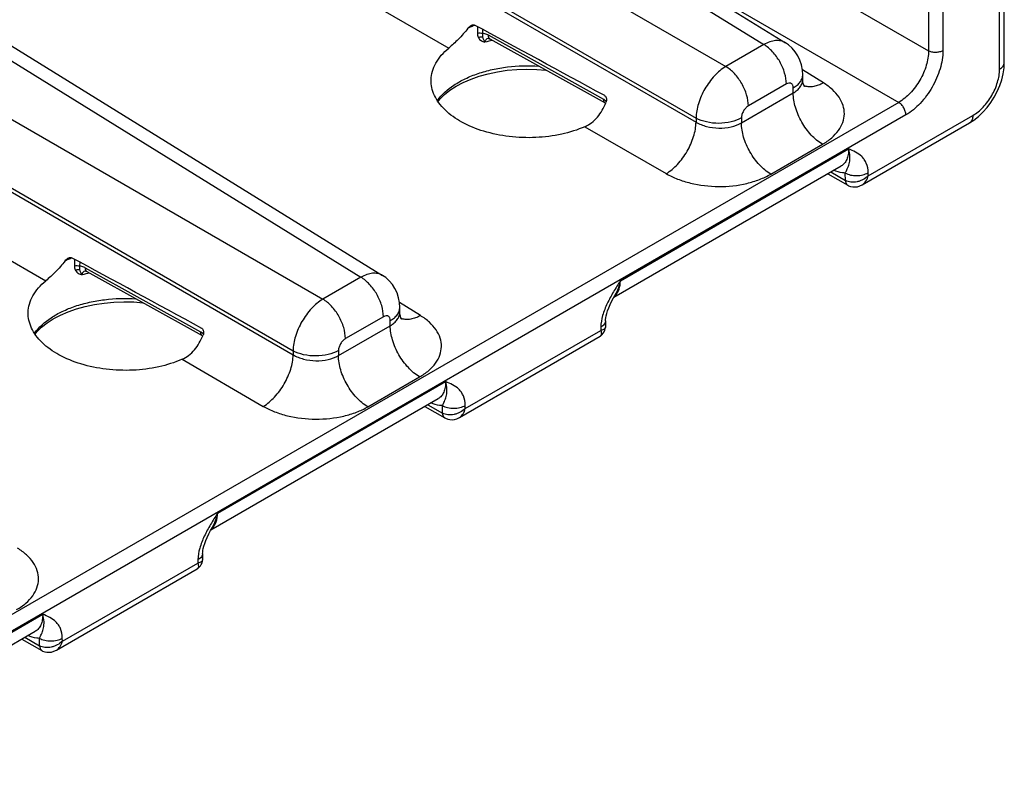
# Model space of a CAD drawing. Header units: inches. Extents: x 0 to 34, y 0 to 22.
# Tile 46 of 106: x 5.7 to 7, y 16.6 to 17.7. Entities that reach past the tile are written whole.
import ezdxf

# ---------------------------------------------------------------- set-up
doc = ezdxf.new("R2010")
doc.units = ezdxf.units.IN
doc.header["$LTSCALE"] = 1.87
doc.header["$MEASUREMENT"] = 0
doc.layers.get('0').update_dxf_attribs({"linetype": 'CONTINUOUS'})

msp = doc.modelspace()

# ---------------------------------------------------------------- linework, layer by layer
at = {"color": 7, "linetype": 'CONTINUOUS'}
for p, q in [((7.0282, 17.6452), (7.0282, 19.6382)), ((7.0217, 17.6361), (7.0217, 19.629)), ((6.923, 19.5124), (6.923, 17.6616)), ((6.943, 19.5125), (6.943, 17.6617)), ((6.0631, 18.1581), (6.923, 17.6616)), ((5.937, 18.1386), (6.6943, 17.6703)), ((5.9665, 18.1414), (6.7243, 17.6727)), ((5.8573, 18.0926), (6.6415, 17.6398)), ((5.8159, 18.021), (6.6002, 17.5682)), ((5.8159, 18.0154), (6.6002, 17.5626)), ((5.7746, 17.9438), (6.2568, 17.6654)), ((5.3775, 17.8156), (6.1348, 17.3472)), ((5.407, 17.8184), (6.1648, 17.3497)), ((6.5272, 17.7947), (6.8816, 17.59)), ((5.2978, 17.7695), (6.082, 17.3167)), ((6.2967, 17.6951), (6.2965, 17.6861)), ((5.2769, 17.6861), (6.0407, 17.2451)), ((5.2769, 17.6805), (6.0407, 17.2396)), ((6.3038, 17.6913), (6.3037, 17.6855)), ((6.472, 17.5938), (6.3119, 17.6831)), ((6.4743, 17.5887), (6.3142, 17.6779)), ((6.6943, 17.6703), (6.6415, 17.6398)), ((6.777, 17.617), (6.7479, 17.635)), ((6.7483, 17.6218), (6.7483, 17.6284)), ((6.7256, 17.6155), (6.6728, 17.585)), ((6.6632, 17.5615), (6.7351, 17.603)), ((6.7351, 17.603), (6.7351, 17.61)), ((6.8816, 17.59), (5.2769, 16.6634)), ((5.2769, 17.585), (5.6973, 17.3423)), ((6.4756, 17.5914), (6.472, 17.5938)), ((6.4743, 17.5887), (6.4745, 17.5885)), ((6.8915, 17.5726), (5.2769, 16.6404)), ((6.8393, 17.4879), (6.9845, 17.5718)), ((6.4459, 17.5562), (6.5588, 17.491)), ((6.6002, 17.5682), (6.6002, 17.5626)), ((6.6632, 17.5685), (6.6632, 17.5615)), ((6.831, 17.4755), (6.9799, 17.5615)), ((6.7039, 17.4903), (6.7758, 17.5318)), ((6.4952, 17.3424), (6.812, 17.5254)), ((6.486, 17.3194), (6.8017, 17.5017)), ((6.783, 17.4908), (6.8108, 17.4749)), ((6.7872, 17.4933), (6.8076, 17.4816)), ((6.8076, 17.4816), (6.8074, 17.4919)), ((6.8393, 17.4879), (6.8392, 17.4923)), ((5.7372, 17.3721), (5.7371, 17.3631)), ((5.7443, 17.3682), (5.7442, 17.3625)), ((5.9125, 17.2708), (5.7524, 17.36)), ((5.9148, 17.2656), (5.7547, 17.3549)), ((6.1348, 17.3472), (6.082, 17.3167)), ((6.2175, 17.2939), (6.1884, 17.312)), ((6.483, 17.3137), (6.4856, 17.3186)), ((6.4856, 17.3186), (6.4876, 17.3222)), ((6.1888, 17.2988), (6.1888, 17.3053)), ((6.1661, 17.2924), (6.1133, 17.2619)), ((6.1756, 17.2799), (6.1756, 17.2869)), ((6.4745, 17.2867), (6.4744, 17.278)), ((5.9161, 17.2684), (5.9125, 17.2708)), ((6.1037, 17.2384), (6.1756, 17.2799)), ((6.2798, 17.1649), (6.4679, 17.2734)), ((6.4679, 17.2779), (6.4679, 17.2734)), ((5.9148, 17.2656), (5.915, 17.2655)), ((6.2715, 17.1524), (6.4669, 17.2653)), ((6.0407, 17.2451), (6.0407, 17.2396)), ((6.1037, 17.2454), (6.1037, 17.2384)), ((5.8864, 17.2332), (5.9993, 17.1679)), ((5.9357, 17.0194), (6.2525, 17.2023)), ((6.1444, 17.1672), (6.2163, 17.2087)), ((5.9265, 16.9963), (6.2422, 17.1786)), ((6.2235, 17.1678), (6.2513, 17.1519)), ((6.2277, 17.1702), (6.2481, 17.1586)), ((6.2481, 17.1586), (6.2479, 17.1689)), ((6.2798, 17.1649), (6.2797, 17.1692)), ((5.9235, 16.9907), (5.9261, 16.9956)), ((5.9261, 16.9956), (5.9281, 16.9991)), ((5.9084, 16.9548), (5.9084, 16.9504)), ((5.915, 16.9637), (5.9149, 16.955)), ((5.712, 16.8294), (5.9074, 16.9422)), ((5.7203, 16.8418), (5.9084, 16.9504)), ((5.3762, 16.6963), (5.693, 16.8793)), ((5.367, 16.6733), (5.6827, 16.8556)), ((5.664, 16.8447), (5.6918, 16.8288)), ((5.6682, 16.8472), (5.6886, 16.8355)), ((5.6886, 16.8355), (5.6884, 16.8458)), ((5.7203, 16.8418), (5.7202, 16.8462))]:
    msp.add_line(p, q, dxfattribs=at)
for points in [[(6.3115, 17.679), (6.3115, 17.679), (6.3117, 17.6789), (6.3122, 17.6788), (6.3131, 17.6785), (6.3142, 17.6779)], [(6.7483, 17.6284), (6.7479, 17.6349), (6.7467, 17.6419), (6.7445, 17.6485), (6.7416, 17.6546), (6.738, 17.6602), (6.7337, 17.6652), (6.7287, 17.6697), (6.7243, 17.6727)], [(6.9799, 17.5615), (6.9859, 17.5653), (6.9925, 17.5705), (6.9986, 17.5764), (7.0044, 17.5829), (7.0096, 17.5899), (7.0143, 17.5974), (7.0184, 17.6052), (7.0219, 17.6132), (7.0247, 17.6214), (7.0267, 17.6297), (7.0279, 17.638), (7.0282, 17.6452)], [(6.2419, 17.5912), (6.2445, 17.5944), (6.2509, 17.6007), (6.2585, 17.6067), (6.2672, 17.6124), (6.277, 17.6176), (6.2877, 17.6222), (6.2992, 17.6263), (6.3115, 17.6297), (6.3244, 17.6325), (6.3378, 17.6345), (6.3514, 17.6357), (6.3652, 17.6362), (6.379, 17.6358), (6.3915, 17.6348)], [(6.7511, 17.6115), (6.7512, 17.6114), (6.7511, 17.6115), (6.7506, 17.6123), (6.7499, 17.6138), (6.7491, 17.616), (6.7485, 17.6188), (6.7483, 17.6218)], [(6.8108, 17.4749), (6.8119, 17.4743), (6.8148, 17.4732), (6.8179, 17.4726), (6.821, 17.4725), (6.8243, 17.4729), (6.8275, 17.4739), (6.831, 17.4755)], [(5.752, 17.3559), (5.752, 17.3559), (5.7522, 17.3559), (5.7527, 17.3558), (5.7536, 17.3554), (5.7547, 17.3549)], [(6.1888, 17.3053), (6.1884, 17.3119), (6.1872, 17.3188), (6.185, 17.3254), (6.1821, 17.3315), (6.1785, 17.3372), (6.1742, 17.3422), (6.1692, 17.3466), (6.1648, 17.3497)], [(5.6824, 17.2681), (5.685, 17.2713), (5.6914, 17.2777), (5.699, 17.2837), (5.7077, 17.2893), (5.7175, 17.2945), (5.7282, 17.2992), (5.7397, 17.3033), (5.752, 17.3067), (5.7649, 17.3094), (5.7783, 17.3114), (5.7919, 17.3127), (5.8057, 17.3131), (5.8195, 17.3128), (5.832, 17.3118)], [(6.4745, 17.2867), (6.4746, 17.2884), (6.4749, 17.2909), (6.4754, 17.2938), (6.4763, 17.297), (6.4774, 17.3007), (6.4789, 17.3047), (6.4808, 17.3091), (6.483, 17.3137)], [(6.1916, 17.2884), (6.1917, 17.2883), (6.1916, 17.2885), (6.1911, 17.2893), (6.1904, 17.2907), (6.1896, 17.2929), (6.189, 17.2957), (6.1888, 17.2988)], [(6.4669, 17.2653), (6.4679, 17.2659), (6.4698, 17.2675), (6.4714, 17.2693), (6.4727, 17.2714), (6.4737, 17.2737), (6.4742, 17.2761), (6.4744, 17.278)], [(6.2513, 17.1519), (6.2524, 17.1513), (6.2553, 17.1502), (6.2584, 17.1495), (6.2615, 17.1494), (6.2648, 17.1498), (6.268, 17.1508), (6.2715, 17.1524)], [(5.915, 16.9637), (5.9151, 16.9653), (5.9154, 16.9679), (5.9159, 16.9707), (5.9168, 16.974), (5.9179, 16.9776), (5.9194, 16.9817), (5.9213, 16.986), (5.9235, 16.9907)], [(5.9074, 16.9422), (5.9084, 16.9429), (5.9103, 16.9444), (5.9119, 16.9463), (5.9132, 16.9484), (5.9142, 16.9507), (5.9147, 16.9531), (5.9149, 16.955)], [(5.6918, 16.8288), (5.6929, 16.8282), (5.6958, 16.8271), (5.6989, 16.8265), (5.702, 16.8264), (5.7053, 16.8268), (5.7086, 16.8278), (5.712, 16.8294)]]:
    msp.add_lwpolyline(points, dxfattribs=at)
for centre, radius, start, end in [((6.346, 17.5542), 0.1522, 111.8651, 114.2658), ((6.3494, 17.5459), 0.1612, 110.8, 111.8831), ((6.3506, 17.5429), 0.1644, 110.5716, 110.8028), ((6.3509, 17.5419), 0.1654, 110.3898, 110.5716), ((6.3138, 17.6711), 0.00822, 106.2094, 109.1692), ((6.314, 17.6706), 0.00869, 104.6947, 106.2219), ((6.3601, 17.483), 0.1977, 102.4263, 105.5573), ((6.7576, 17.632), 0.0204, 248.4705, 252.6615), ((6.4761, 17.5918), 0.00361, 238.5654, 240.8587), ((6.8181, 17.4999), 0.021, 240.0695, 240.288), ((6.8133, 17.4794), 0.00508, 232.3674, 240.1981), ((6.8133, 17.4793), 0.00501, 239.4824, 240.4325), ((5.7865, 17.2311), 0.1522, 111.8651, 114.2658), ((5.7899, 17.2228), 0.1612, 110.8, 111.8831), ((5.7911, 17.2199), 0.1644, 110.5716, 110.8028), ((5.7914, 17.2189), 0.1654, 110.3898, 110.5716), ((5.8006, 17.1599), 0.1977, 102.4263, 105.5573), ((5.7543, 17.348), 0.00822, 106.2095, 109.1692), ((5.7545, 17.3476), 0.00869, 104.6947, 106.222), ((6.4739, 17.3347), 0.0193, 310.0574, 314.9554), ((6.4735, 17.3352), 0.02, 314.9456, 317.2306), ((6.1981, 17.309), 0.0204, 248.4705, 252.6615), ((5.9166, 17.2688), 0.00361, 238.5654, 240.8587), ((6.2586, 17.1768), 0.021, 240.0695, 240.288), ((6.2538, 17.1563), 0.00508, 232.3674, 240.1981), ((6.2538, 17.1562), 0.00501, 239.4824, 240.4325), ((5.9144, 17.0117), 0.0193, 310.0574, 314.9554), ((5.914, 17.0121), 0.02, 314.9456, 317.2306), ((5.6991, 16.8538), 0.021, 240.0695, 240.288), ((5.6943, 16.8333), 0.00508, 232.3674, 240.1981), ((5.6943, 16.8332), 0.00501, 239.4824, 240.4325)]:
    msp.add_arc(centre, radius, start, end, dxfattribs=at)
for centre in [(7.8389, 16.7997), (7.2794, 16.4766)]:
    msp.add_ellipse(centre, major_axis=(2.4116, -1.3442), ratio=0.014852, start_param=2.180991, end_param=2.275073, dxfattribs=at)
for points, knots in [([(6.2835, 17.6929), (6.2793, 17.6875), (6.2708, 17.6779), (6.2614, 17.6691), (6.2568, 17.6654)], [0, 0, 0, 0, 0.534414, 1, 1, 1, 1]), ([(6.2835, 17.6929), (6.2842, 17.6939), (6.2857, 17.6955), (6.2876, 17.6968), (6.2886, 17.6973)], [0, 0, 0, 0, 0.511544, 1, 1, 1, 1]), ([(6.2886, 17.6973), (6.2893, 17.6975), (6.2906, 17.6979), (6.292, 17.6976), (6.2926, 17.6973)], [0, 0, 0, 0, 0.515575, 1, 1, 1, 1]), ([(6.2965, 17.6861), (6.2977, 17.6865), (6.3002, 17.6868), (6.3027, 17.6861), (6.3037, 17.6855)], [0, 0, 0, 0, 0.511076, 1, 1, 1, 1]), ([(6.2965, 17.6861), (6.2965, 17.6855), (6.2966, 17.6833), (6.2973, 17.681), (6.2981, 17.6796)], [0, 0, 0, 0, 0.265211, 1, 1, 1, 1]), ([(6.2981, 17.6796), (6.2985, 17.6799), (6.3002, 17.6809), (6.3022, 17.6813), (6.3036, 17.6811)], [0, 0, 0, 0, 0.263234, 1, 1, 1, 1]), ([(6.2981, 17.6796), (6.299, 17.678), (6.3017, 17.6752), (6.3052, 17.6739), (6.3071, 17.6734)], [0, 0, 0, 0, 0.481749, 1, 1, 1, 1]), ([(6.3037, 17.6855), (6.3036, 17.6851), (6.3034, 17.6837), (6.3034, 17.6821), (6.3036, 17.6811)], [0, 0, 0, 0, 0.275094, 1, 1, 1, 1]), ([(6.3036, 17.6811), (6.3038, 17.6798), (6.3048, 17.6771), (6.3063, 17.6747), (6.3071, 17.6734)], [0, 0, 0, 0, 0.466148, 1, 1, 1, 1]), ([(6.3119, 17.6831), (6.3112, 17.6835), (6.3086, 17.6848), (6.3058, 17.6855), (6.3037, 17.6855)], [0, 0, 0, 0, 0.274336, 1, 1, 1, 1]), ([(6.3111, 17.6788), (6.31, 17.6785), (6.3085, 17.6774), (6.3073, 17.6753), (6.3071, 17.6741), (6.3071, 17.6734)], [0, 0, 0, 0, 0.488582, 0.735528, 1, 1, 1, 1]), ([(6.3142, 17.6779), (6.3138, 17.6781), (6.3131, 17.6787), (6.3121, 17.6804), (6.3119, 17.682), (6.3119, 17.6831)], [0, 0, 0, 0, 0.216617, 0.44967, 1, 1, 1, 1]), ([(6.2322, 17.6213), (6.2323, 17.6253), (6.2336, 17.6334), (6.2385, 17.645), (6.2464, 17.6559), (6.2531, 17.6623), (6.2568, 17.6654)], [0, 0, 0, 0, 0.228651, 0.46694, 0.722483, 1, 1, 1, 1]), ([(6.7243, 17.6727), (6.7224, 17.6739), (6.7179, 17.6757), (6.7103, 17.676), (6.7023, 17.6742), (6.697, 17.6718), (6.6943, 17.6703)], [0, 0, 0, 0, 0.217033, 0.44979, 0.709291, 1, 1, 1, 1]), ([(6.7256, 17.6155), (6.7256, 17.6206), (6.7237, 17.6315), (6.717, 17.6468), (6.7072, 17.6604), (6.6988, 17.6676), (6.6943, 17.6703)], [0, 0, 0, 0, 0.236698, 0.498902, 0.761703, 1, 1, 1, 1]), ([(6.923, 17.6616), (6.923, 17.6548), (6.9205, 17.6405), (6.9117, 17.6204), (6.8987, 17.6027), (6.8875, 17.5934), (6.8816, 17.59)], [0, 0, 0, 0, 0.237333, 0.499994, 0.762659, 1, 1, 1, 1]), ([(6.943, 17.6617), (6.943, 17.6533), (6.9398, 17.6355), (6.9288, 17.6105), (6.9127, 17.5885), (6.8989, 17.5768), (6.8915, 17.5726)], [0, 0, 0, 0, 0.237213, 0.499994, 0.762779, 1, 1, 1, 1]), ([(6.943, 17.6617), (6.9416, 17.6609), (6.9383, 17.6597), (6.933, 17.6591), (6.9277, 17.6596), (6.9244, 17.6608), (6.923, 17.6616)], [0, 0, 0, 0, 0.236703, 0.498908, 0.761706, 1, 1, 1, 1]), ([(6.2411, 17.5925), (6.2471, 17.601), (6.2599, 17.6122), (6.2799, 17.6233), (6.2978, 17.6305), (6.3175, 17.6359), (6.3456, 17.6407), (6.3674, 17.6412), (6.382, 17.6403)], [0, 0, 0, 0, 0.203253, 0.319955, 0.445591, 0.578618, 0.717002, 1, 1, 1, 1]), ([(6.6415, 17.6398), (6.6357, 17.6363), (6.6247, 17.6269), (6.6118, 17.6092), (6.6029, 17.5891), (6.6002, 17.5749), (6.6002, 17.5682)], [0, 0, 0, 0, 0.236838, 0.500005, 0.76317, 1, 1, 1, 1]), ([(6.6728, 17.585), (6.6728, 17.5901), (6.6709, 17.601), (6.6642, 17.6163), (6.6544, 17.6299), (6.646, 17.6371), (6.6415, 17.6398)], [0, 0, 0, 0, 0.236698, 0.498902, 0.761703, 1, 1, 1, 1]), ([(7.0217, 17.6361), (7.0226, 17.6366), (7.0244, 17.6379), (7.0266, 17.6401), (7.0279, 17.6426), (7.0282, 17.6444), (7.0282, 17.6452)], [0, 0, 0, 0, 0.289803, 0.549039, 0.782223, 1, 1, 1, 1]), ([(6.7351, 17.61), (6.7371, 17.6111), (6.7407, 17.6136), (6.745, 17.6181), (6.7477, 17.6231), (6.7483, 17.6266), (6.7483, 17.6284)], [0, 0, 0, 0, 0.289801, 0.549041, 0.782223, 1, 1, 1, 1]), ([(6.9845, 17.5718), (6.9898, 17.5748), (6.9998, 17.5832), (7.0114, 17.5991), (7.0194, 17.6171), (7.0217, 17.63), (7.0217, 17.6361)], [0, 0, 0, 0, 0.237219, 0.5, 0.762783, 1, 1, 1, 1]), ([(6.4459, 17.5562), (6.4355, 17.5517), (6.413, 17.5447), (6.3774, 17.5402), (6.3409, 17.5415), (6.3061, 17.5486), (6.2757, 17.5608), (6.2549, 17.5753), (6.243, 17.5889), (6.2367, 17.5993), (6.2329, 17.6102), (6.2322, 17.6177), (6.2322, 17.6213)], [0, 0, 0, 0, 0.134278, 0.278238, 0.424927, 0.566947, 0.69768, 0.812658, 0.864032, 0.911721, 0.956613, 1, 1, 1, 1]), ([(6.7351, 17.61), (6.7351, 17.6113), (6.7349, 17.6132), (6.7336, 17.6152), (6.7324, 17.6162), (6.7309, 17.6168), (6.7285, 17.6168), (6.7267, 17.6161), (6.7256, 17.6155)], [0, 0, 0, 0, 0.273833, 0.390775, 0.499989, 0.609205, 0.726152, 1, 1, 1, 1]), ([(6.7351, 17.603), (6.7371, 17.6041), (6.7407, 17.6066), (6.745, 17.6112), (6.7477, 17.6164), (6.7483, 17.62), (6.7483, 17.6218)], [0, 0, 0, 0, 0.285918, 0.543652, 0.778173, 1, 1, 1, 1]), ([(6.777, 17.617), (6.7748, 17.6158), (6.7705, 17.6137), (6.7638, 17.6118), (6.7575, 17.6113), (6.7534, 17.6119), (6.7516, 17.6125)], [0, 0, 0, 0, 0.284718, 0.544601, 0.781356, 1, 1, 1, 1]), ([(6.7758, 17.5318), (6.7803, 17.5344), (6.7885, 17.54), (6.7982, 17.5503), (6.8045, 17.5618), (6.8068, 17.5739), (6.8049, 17.5862), (6.7989, 17.5978), (6.7895, 17.6084), (6.7815, 17.6143), (6.777, 17.617)], [0, 0, 0, 0, 0.143897, 0.273215, 0.3902, 0.499952, 0.609715, 0.726726, 0.856076, 1, 1, 1, 1]), ([(6.4733, 17.5993), (6.474, 17.5989), (6.4752, 17.5976), (6.4759, 17.5952), (6.4759, 17.5925), (6.4754, 17.5907), (6.4751, 17.5899)], [0, 0, 0, 0, 0.227651, 0.475092, 0.734776, 1, 1, 1, 1]), ([(6.7758, 17.5318), (6.77, 17.5352), (6.7591, 17.5446), (6.7463, 17.5623), (6.7376, 17.5822), (6.7351, 17.5963), (6.7351, 17.603)], [0, 0, 0, 0, 0.238298, 0.501098, 0.763301, 1, 1, 1, 1]), ([(6.4459, 17.5562), (6.4491, 17.5576), (6.4555, 17.5615), (6.4636, 17.5693), (6.4702, 17.579), (6.4736, 17.5861), (6.4751, 17.5899)], [0, 0, 0, 0, 0.234842, 0.480506, 0.73662, 1, 1, 1, 1]), ([(6.4742, 17.5887), (6.4735, 17.5892), (6.4722, 17.5908), (6.472, 17.5928), (6.472, 17.5938)], [0, 0, 0, 0, 0.447262, 1, 1, 1, 1]), ([(6.6728, 17.585), (6.6714, 17.5842), (6.6689, 17.5821), (6.6659, 17.578), (6.6638, 17.5733), (6.6632, 17.57), (6.6632, 17.5685)], [0, 0, 0, 0, 0.237222, 0.500006, 0.762787, 1, 1, 1, 1]), ([(6.8915, 17.5726), (6.8915, 17.5743), (6.8909, 17.5777), (6.8888, 17.5826), (6.8857, 17.5869), (6.8831, 17.5891), (6.8816, 17.59)], [0, 0, 0, 0, 0.236697, 0.498902, 0.761703, 1, 1, 1, 1]), ([(6.9845, 17.5718), (6.9845, 17.5706), (6.9844, 17.5685), (6.9835, 17.5655), (6.982, 17.5631), (6.9806, 17.5619), (6.9799, 17.5615)], [0, 0, 0, 0, 0.289809, 0.549045, 0.782228, 1, 1, 1, 1]), ([(6.5588, 17.491), (6.5646, 17.4945), (6.5756, 17.5039), (6.5884, 17.5216), (6.5974, 17.5416), (6.6001, 17.5559), (6.6002, 17.5626)], [0, 0, 0, 0, 0.236723, 0.500006, 0.763286, 1, 1, 1, 1]), ([(6.6632, 17.5685), (6.6588, 17.5659), (6.6484, 17.5621), (6.6318, 17.5602), (6.6152, 17.562), (6.6047, 17.5656), (6.6002, 17.5682)], [0, 0, 0, 0, 0.236704, 0.498908, 0.761706, 1, 1, 1, 1]), ([(6.6002, 17.5626), (6.6047, 17.5599), (6.6151, 17.5558), (6.6318, 17.5537), (6.6484, 17.5552), (6.6588, 17.5589), (6.6632, 17.5615)], [0, 0, 0, 0, 0.240624, 0.503499, 0.764481, 1, 1, 1, 1]), ([(6.7039, 17.4903), (6.6981, 17.4937), (6.6872, 17.5031), (6.6744, 17.5208), (6.6657, 17.5407), (6.6632, 17.5548), (6.6632, 17.5615)], [0, 0, 0, 0, 0.238298, 0.501098, 0.763301, 1, 1, 1, 1]), ([(6.812, 17.5254), (6.812, 17.5227), (6.8117, 17.5177), (6.8098, 17.5109), (6.8065, 17.5053), (6.8034, 17.5026), (6.8017, 17.5017)], [0, 0, 0, 0, 0.291514, 0.550967, 0.783278, 1, 1, 1, 1]), ([(6.8074, 17.4919), (6.8081, 17.4933), (6.8093, 17.4959), (6.811, 17.4995), (6.8124, 17.5029), (6.8137, 17.508), (6.8141, 17.5156), (6.8129, 17.5219), (6.812, 17.5254)], [0, 0, 0, 0, 0.134078, 0.244085, 0.346115, 0.450942, 0.693626, 1, 1, 1, 1]), ([(6.8392, 17.4923), (6.8392, 17.4967), (6.838, 17.5032), (6.8341, 17.5105), (6.8293, 17.5162), (6.8218, 17.5212), (6.8152, 17.524), (6.812, 17.5254)], [0, 0, 0, 0, 0.290808, 0.418066, 0.537967, 0.768911, 1, 1, 1, 1]), ([(6.5588, 17.491), (6.5638, 17.4881), (6.5748, 17.483), (6.5989, 17.4755), (6.6315, 17.4717), (6.6641, 17.4751), (6.6881, 17.4824), (6.6989, 17.4874), (6.7039, 17.4903)], [0, 0, 0, 0, 0.115576, 0.239619, 0.502137, 0.763488, 0.886166, 1, 1, 1, 1]), ([(6.8074, 17.4919), (6.8061, 17.4919), (6.8007, 17.4924), (6.7954, 17.4941), (6.7916, 17.4958)], [0, 0, 0, 0, 0.231642, 1, 1, 1, 1]), ([(6.8074, 17.4919), (6.8097, 17.4906), (6.8149, 17.4887), (6.8233, 17.4879), (6.8317, 17.4889), (6.837, 17.4909), (6.8392, 17.4923)], [0, 0, 0, 0, 0.236673, 0.498901, 0.761728, 1, 1, 1, 1]), ([(6.8393, 17.4879), (6.8372, 17.4859), (6.8336, 17.4833), (6.8282, 17.4809), (6.8225, 17.4792), (6.8154, 17.4787), (6.8099, 17.4803), (6.8076, 17.4816)], [0, 0, 0, 0, 0.254585, 0.386176, 0.517749, 0.771154, 1, 1, 1, 1]), ([(6.831, 17.4755), (6.833, 17.4767), (6.8367, 17.4805), (6.8387, 17.4853), (6.8393, 17.4879)], [0, 0, 0, 0, 0.470198, 1, 1, 1, 1]), ([(6.8076, 17.4816), (6.8076, 17.4804), (6.8079, 17.478), (6.8093, 17.476), (6.8101, 17.4753)], [0, 0, 0, 0, 0.546031, 1, 1, 1, 1]), ([(6.8076, 17.4816), (6.8077, 17.4811), (6.8078, 17.4793), (6.8084, 17.4775), (6.8091, 17.4764)], [0, 0, 0, 0, 0.279549, 1, 1, 1, 1]), ([(6.8091, 17.4764), (6.8092, 17.4762), (6.8097, 17.4757), (6.8103, 17.4752), (6.8107, 17.4749)], [0, 0, 0, 0, 0.257211, 1, 1, 1, 1]), ([(5.724, 17.3699), (5.7198, 17.3644), (5.7113, 17.3548), (5.7019, 17.3461), (5.6973, 17.3423)], [0, 0, 0, 0, 0.534414, 1, 1, 1, 1]), ([(5.724, 17.3699), (5.7247, 17.3708), (5.7262, 17.3725), (5.7281, 17.3738), (5.7291, 17.3742)], [0, 0, 0, 0, 0.511544, 1, 1, 1, 1]), ([(5.7291, 17.3742), (5.7298, 17.3745), (5.7311, 17.3749), (5.7325, 17.3746), (5.7331, 17.3743)], [0, 0, 0, 0, 0.515575, 1, 1, 1, 1]), ([(5.7371, 17.3631), (5.737, 17.3625), (5.7371, 17.3602), (5.7378, 17.358), (5.7386, 17.3565)], [0, 0, 0, 0, 0.265211, 1, 1, 1, 1]), ([(5.7371, 17.3631), (5.7382, 17.3635), (5.7407, 17.3637), (5.7432, 17.3631), (5.7442, 17.3625)], [0, 0, 0, 0, 0.511076, 1, 1, 1, 1]), ([(5.7386, 17.3565), (5.739, 17.3568), (5.7407, 17.3578), (5.7427, 17.3583), (5.7441, 17.358)], [0, 0, 0, 0, 0.263234, 1, 1, 1, 1]), ([(5.7386, 17.3565), (5.7395, 17.355), (5.7422, 17.3522), (5.7458, 17.3508), (5.7476, 17.3504)], [0, 0, 0, 0, 0.481749, 1, 1, 1, 1]), ([(5.7442, 17.3625), (5.7441, 17.3621), (5.7439, 17.3606), (5.7439, 17.3591), (5.7441, 17.358)], [0, 0, 0, 0, 0.275094, 1, 1, 1, 1]), ([(5.7441, 17.358), (5.7443, 17.3567), (5.7453, 17.3541), (5.7468, 17.3517), (5.7476, 17.3504)], [0, 0, 0, 0, 0.466148, 1, 1, 1, 1]), ([(5.7524, 17.36), (5.7517, 17.3604), (5.7491, 17.3617), (5.7463, 17.3625), (5.7442, 17.3625)], [0, 0, 0, 0, 0.274336, 1, 1, 1, 1]), ([(5.7516, 17.3558), (5.7506, 17.3554), (5.749, 17.3544), (5.7478, 17.3523), (5.7476, 17.351), (5.7476, 17.3504)], [0, 0, 0, 0, 0.488583, 0.735528, 1, 1, 1, 1]), ([(5.7547, 17.3549), (5.7543, 17.3551), (5.7536, 17.3557), (5.7526, 17.3574), (5.7524, 17.359), (5.7524, 17.36)], [0, 0, 0, 0, 0.216617, 0.44967, 1, 1, 1, 1]), ([(6.1648, 17.3497), (6.1629, 17.3509), (6.1584, 17.3526), (6.1508, 17.353), (6.1428, 17.3512), (6.1375, 17.3487), (6.1348, 17.3472)], [0, 0, 0, 0, 0.217033, 0.44979, 0.709291, 1, 1, 1, 1]), ([(5.6728, 17.2983), (5.6728, 17.3022), (5.6741, 17.3103), (5.679, 17.322), (5.6869, 17.3329), (5.6936, 17.3393), (5.6973, 17.3423)], [0, 0, 0, 0, 0.228651, 0.46694, 0.722483, 1, 1, 1, 1]), ([(6.1661, 17.2924), (6.1661, 17.2976), (6.1642, 17.3085), (6.1575, 17.3238), (6.1477, 17.3373), (6.1393, 17.3446), (6.1348, 17.3472)], [0, 0, 0, 0, 0.236698, 0.498902, 0.761703, 1, 1, 1, 1]), ([(6.4952, 17.3424), (6.4919, 17.3373), (6.4854, 17.327), (6.4766, 17.311), (6.4701, 17.2947), (6.468, 17.2833), (6.4679, 17.2779)], [0, 0, 0, 0, 0.258867, 0.517509, 0.769693, 1, 1, 1, 1]), ([(6.4952, 17.3424), (6.4944, 17.3388), (6.4924, 17.3318), (6.4893, 17.3252), (6.4876, 17.3222)], [0, 0, 0, 0, 0.511832, 1, 1, 1, 1]), ([(6.4882, 17.3216), (6.4905, 17.3241), (6.4941, 17.3309), (6.4951, 17.3384), (6.4952, 17.3424)], [0, 0, 0, 0, 0.459526, 1, 1, 1, 1]), ([(5.6816, 17.2695), (5.6876, 17.278), (5.7004, 17.2891), (5.7204, 17.3002), (5.7383, 17.3074), (5.758, 17.3128), (5.7861, 17.3176), (5.8079, 17.3182), (5.8225, 17.3172)], [0, 0, 0, 0, 0.203253, 0.319955, 0.445591, 0.578618, 0.717002, 1, 1, 1, 1]), ([(6.082, 17.3167), (6.0762, 17.3133), (6.0652, 17.3039), (6.0523, 17.2861), (6.0434, 17.2661), (6.0407, 17.2519), (6.0407, 17.2451)], [0, 0, 0, 0, 0.236838, 0.500005, 0.76317, 1, 1, 1, 1]), ([(6.1133, 17.2619), (6.1133, 17.2671), (6.1114, 17.278), (6.1047, 17.2933), (6.0949, 17.3069), (6.0865, 17.3141), (6.082, 17.3167)], [0, 0, 0, 0, 0.236698, 0.498902, 0.761703, 1, 1, 1, 1]), ([(5.8864, 17.2332), (5.876, 17.2286), (5.8535, 17.2216), (5.8179, 17.2171), (5.7814, 17.2185), (5.7466, 17.2255), (5.7162, 17.2378), (5.6954, 17.2523), (5.6835, 17.2658), (5.6772, 17.2763), (5.6734, 17.2872), (5.6727, 17.2946), (5.6728, 17.2983)], [0, 0, 0, 0, 0.134278, 0.278238, 0.424927, 0.566947, 0.69768, 0.812658, 0.864032, 0.911721, 0.956613, 1, 1, 1, 1]), ([(6.1756, 17.2869), (6.1776, 17.2881), (6.1812, 17.2905), (6.1855, 17.295), (6.1882, 17.3), (6.1888, 17.3036), (6.1888, 17.3053)], [0, 0, 0, 0, 0.289801, 0.549041, 0.782223, 1, 1, 1, 1]), ([(6.1756, 17.2799), (6.1776, 17.2811), (6.1812, 17.2836), (6.1855, 17.2882), (6.1882, 17.2933), (6.1888, 17.297), (6.1888, 17.2988)], [0, 0, 0, 0, 0.285918, 0.543652, 0.778173, 1, 1, 1, 1]), ([(6.1756, 17.2869), (6.1756, 17.2882), (6.1754, 17.2901), (6.1741, 17.2922), (6.1729, 17.2932), (6.1714, 17.2937), (6.169, 17.2938), (6.1672, 17.2931), (6.1661, 17.2924)], [0, 0, 0, 0, 0.273833, 0.390775, 0.499989, 0.609205, 0.726152, 1, 1, 1, 1]), ([(6.2175, 17.2939), (6.2154, 17.2927), (6.211, 17.2907), (6.2043, 17.2887), (6.198, 17.2882), (6.1939, 17.2889), (6.1921, 17.2895)], [0, 0, 0, 0, 0.284718, 0.544601, 0.781356, 1, 1, 1, 1]), ([(6.2163, 17.2087), (6.2208, 17.2113), (6.229, 17.217), (6.2387, 17.2273), (6.245, 17.2387), (6.2473, 17.2509), (6.2454, 17.2631), (6.2394, 17.2747), (6.23, 17.2853), (6.222, 17.2912), (6.2175, 17.2939)], [0, 0, 0, 0, 0.143897, 0.273215, 0.3902, 0.499952, 0.609715, 0.726726, 0.856076, 1, 1, 1, 1]), ([(6.4745, 17.2867), (6.4745, 17.2859), (6.4742, 17.2842), (6.4728, 17.2818), (6.4707, 17.2796), (6.4689, 17.2784), (6.4679, 17.2779)], [0, 0, 0, 0, 0.216936, 0.449687, 0.709158, 1, 1, 1, 1]), ([(5.9147, 17.2657), (5.914, 17.2661), (5.9127, 17.2678), (5.9125, 17.2697), (5.9125, 17.2708)], [0, 0, 0, 0, 0.447262, 1, 1, 1, 1]), ([(5.9138, 17.2763), (5.9145, 17.2759), (5.9157, 17.2746), (5.9164, 17.2721), (5.9164, 17.2694), (5.916, 17.2677), (5.9156, 17.2668)], [0, 0, 0, 0, 0.227651, 0.475092, 0.734776, 1, 1, 1, 1]), ([(6.2163, 17.2087), (6.2105, 17.2122), (6.1996, 17.2216), (6.1868, 17.2392), (6.1781, 17.2591), (6.1756, 17.2732), (6.1756, 17.2799)], [0, 0, 0, 0, 0.238298, 0.501098, 0.763301, 1, 1, 1, 1]), ([(6.4679, 17.2734), (6.4682, 17.2725), (6.4686, 17.2708), (6.4688, 17.2684), (6.4683, 17.2665), (6.4674, 17.2656), (6.4669, 17.2653)], [0, 0, 0, 0, 0.326545, 0.592795, 0.808003, 1, 1, 1, 1]), ([(6.4744, 17.278), (6.4744, 17.2775), (6.474, 17.2763), (6.4726, 17.275), (6.4705, 17.274), (6.4688, 17.2736), (6.4679, 17.2734)], [0, 0, 0, 0, 0.189263, 0.403364, 0.670586, 1, 1, 1, 1]), ([(5.8864, 17.2332), (5.8896, 17.2346), (5.896, 17.2384), (5.9041, 17.2463), (5.9107, 17.2559), (5.9141, 17.2631), (5.9156, 17.2668)], [0, 0, 0, 0, 0.234842, 0.480506, 0.73662, 1, 1, 1, 1]), ([(6.1133, 17.2619), (6.1119, 17.2612), (6.1094, 17.259), (6.1064, 17.2549), (6.1043, 17.2503), (6.1037, 17.247), (6.1037, 17.2454)], [0, 0, 0, 0, 0.237222, 0.500006, 0.762787, 1, 1, 1, 1]), ([(6.1037, 17.2454), (6.0993, 17.2428), (6.0889, 17.2391), (6.0723, 17.2372), (6.0557, 17.2389), (6.0452, 17.2426), (6.0407, 17.2451)], [0, 0, 0, 0, 0.236704, 0.498908, 0.761706, 1, 1, 1, 1]), ([(5.9993, 17.1679), (6.0051, 17.1714), (6.0161, 17.1809), (6.0289, 17.1986), (6.0379, 17.2186), (6.0406, 17.2328), (6.0407, 17.2396)], [0, 0, 0, 0, 0.236723, 0.500006, 0.763286, 1, 1, 1, 1]), ([(6.0407, 17.2396), (6.0452, 17.2369), (6.0556, 17.2328), (6.0723, 17.2306), (6.0889, 17.2322), (6.0993, 17.2359), (6.1037, 17.2384)], [0, 0, 0, 0, 0.240624, 0.503499, 0.764481, 1, 1, 1, 1]), ([(6.1444, 17.1672), (6.1386, 17.1707), (6.1277, 17.1801), (6.1149, 17.1977), (6.1062, 17.2176), (6.1037, 17.2317), (6.1037, 17.2384)], [0, 0, 0, 0, 0.238298, 0.501098, 0.763301, 1, 1, 1, 1]), ([(6.2525, 17.2023), (6.2525, 17.1997), (6.2522, 17.1947), (6.2503, 17.1878), (6.247, 17.1823), (6.2439, 17.1796), (6.2422, 17.1786)], [0, 0, 0, 0, 0.291514, 0.550967, 0.783278, 1, 1, 1, 1]), ([(6.2479, 17.1689), (6.2486, 17.1703), (6.2498, 17.1728), (6.2515, 17.1765), (6.2529, 17.1799), (6.2542, 17.1849), (6.2546, 17.1926), (6.2534, 17.1989), (6.2525, 17.2023)], [0, 0, 0, 0, 0.134078, 0.244085, 0.346115, 0.450942, 0.693626, 1, 1, 1, 1]), ([(6.2797, 17.1692), (6.2797, 17.1737), (6.2785, 17.1802), (6.2746, 17.1875), (6.2698, 17.1931), (6.2623, 17.1982), (6.2557, 17.2009), (6.2525, 17.2023)], [0, 0, 0, 0, 0.290808, 0.418066, 0.537967, 0.768911, 1, 1, 1, 1]), ([(6.2479, 17.1689), (6.2467, 17.1689), (6.2412, 17.1693), (6.2359, 17.171), (6.2321, 17.1727)], [0, 0, 0, 0, 0.231642, 1, 1, 1, 1]), ([(5.9993, 17.1679), (6.0043, 17.165), (6.0153, 17.1599), (6.0394, 17.1524), (6.072, 17.1487), (6.1046, 17.1521), (6.1286, 17.1593), (6.1394, 17.1644), (6.1444, 17.1672)], [0, 0, 0, 0, 0.115576, 0.239619, 0.502137, 0.763488, 0.886166, 1, 1, 1, 1]), ([(6.2479, 17.1689), (6.2502, 17.1676), (6.2554, 17.1657), (6.2638, 17.1649), (6.2722, 17.1659), (6.2775, 17.1679), (6.2797, 17.1692)], [0, 0, 0, 0, 0.236673, 0.498901, 0.761728, 1, 1, 1, 1]), ([(6.2798, 17.1649), (6.2777, 17.1628), (6.2741, 17.1602), (6.2687, 17.1578), (6.263, 17.1562), (6.2559, 17.1557), (6.2504, 17.1572), (6.2481, 17.1585)], [0, 0, 0, 0, 0.254585, 0.386176, 0.517749, 0.771154, 1, 1, 1, 1]), ([(6.2715, 17.1524), (6.2735, 17.1536), (6.2772, 17.1574), (6.2792, 17.1622), (6.2798, 17.1649)], [0, 0, 0, 0, 0.470198, 1, 1, 1, 1]), ([(6.2481, 17.1586), (6.2481, 17.1573), (6.2484, 17.155), (6.2498, 17.1529), (6.2507, 17.1523)], [0, 0, 0, 0, 0.546031, 1, 1, 1, 1]), ([(6.2481, 17.1585), (6.2482, 17.158), (6.2483, 17.1562), (6.2489, 17.1544), (6.2496, 17.1533)], [0, 0, 0, 0, 0.279549, 1, 1, 1, 1]), ([(6.2496, 17.1533), (6.2498, 17.1532), (6.2502, 17.1526), (6.2508, 17.1522), (6.2512, 17.1519)], [0, 0, 0, 0, 0.257211, 1, 1, 1, 1]), ([(5.9357, 17.0194), (5.9324, 17.0142), (5.9259, 17.0039), (5.9171, 16.9879), (5.9106, 16.9716), (5.9085, 16.9603), (5.9084, 16.9548)], [0, 0, 0, 0, 0.258867, 0.517509, 0.769693, 1, 1, 1, 1]), ([(5.9357, 17.0194), (5.9349, 17.0158), (5.9329, 17.0088), (5.9298, 17.0022), (5.9281, 16.9991)], [0, 0, 0, 0, 0.511832, 1, 1, 1, 1]), ([(5.9287, 16.9986), (5.931, 17.0011), (5.9346, 17.0079), (5.9356, 17.0154), (5.9357, 17.0194)], [0, 0, 0, 0, 0.459526, 1, 1, 1, 1]), ([(5.6568, 16.8857), (5.6613, 16.8883), (5.6695, 16.8939), (5.6792, 16.9042), (5.6855, 16.9157), (5.6878, 16.9278), (5.6859, 16.9401), (5.68, 16.9517), (5.6705, 16.9623), (5.6625, 16.9682), (5.6581, 16.9709)], [0, 0, 0, 0, 0.143897, 0.273215, 0.3902, 0.499952, 0.609715, 0.726726, 0.856076, 1, 1, 1, 1]), ([(5.915, 16.9637), (5.915, 16.9628), (5.9147, 16.9611), (5.9133, 16.9587), (5.9112, 16.9565), (5.9094, 16.9554), (5.9084, 16.9548)], [0, 0, 0, 0, 0.216936, 0.449687, 0.709158, 1, 1, 1, 1]), ([(5.9149, 16.955), (5.9149, 16.9545), (5.9145, 16.9533), (5.9131, 16.9519), (5.911, 16.951), (5.9093, 16.9506), (5.9084, 16.9504)], [0, 0, 0, 0, 0.189263, 0.403364, 0.670586, 1, 1, 1, 1]), ([(5.9084, 16.9504), (5.9087, 16.9495), (5.9091, 16.9478), (5.9093, 16.9454), (5.9088, 16.9434), (5.9079, 16.9425), (5.9074, 16.9422)], [0, 0, 0, 0, 0.326545, 0.592795, 0.808003, 1, 1, 1, 1]), ([(5.693, 16.8793), (5.693, 16.8766), (5.6927, 16.8716), (5.6908, 16.8648), (5.6875, 16.8592), (5.6844, 16.8565), (5.6827, 16.8556)], [0, 0, 0, 0, 0.291514, 0.550967, 0.783278, 1, 1, 1, 1]), ([(5.6884, 16.8458), (5.6891, 16.8472), (5.6903, 16.8498), (5.692, 16.8534), (5.6934, 16.8568), (5.6947, 16.8619), (5.6951, 16.8695), (5.6939, 16.8758), (5.693, 16.8793)], [0, 0, 0, 0, 0.134078, 0.244085, 0.346115, 0.450942, 0.693626, 1, 1, 1, 1]), ([(5.7202, 16.8462), (5.7202, 16.8506), (5.719, 16.8572), (5.7151, 16.8644), (5.7103, 16.8701), (5.7028, 16.8752), (5.6962, 16.8779), (5.693, 16.8793)], [0, 0, 0, 0, 0.290808, 0.418066, 0.537967, 0.768911, 1, 1, 1, 1]), ([(5.6884, 16.8458), (5.6872, 16.8459), (5.6817, 16.8463), (5.6764, 16.848), (5.6726, 16.8497)], [0, 0, 0, 0, 0.231642, 1, 1, 1, 1]), ([(5.6884, 16.8458), (5.6907, 16.8445), (5.6959, 16.8427), (5.7043, 16.8418), (5.7127, 16.8428), (5.718, 16.8448), (5.7202, 16.8462)], [0, 0, 0, 0, 0.236673, 0.498901, 0.761728, 1, 1, 1, 1]), ([(5.7203, 16.8418), (5.7182, 16.8398), (5.7146, 16.8372), (5.7092, 16.8348), (5.7035, 16.8331), (5.6964, 16.8326), (5.6909, 16.8342), (5.6886, 16.8355)], [0, 0, 0, 0, 0.254585, 0.386176, 0.517749, 0.771154, 1, 1, 1, 1]), ([(5.6886, 16.8355), (5.6886, 16.8343), (5.6889, 16.8319), (5.6903, 16.8299), (5.6912, 16.8292)], [0, 0, 0, 0, 0.546031, 1, 1, 1, 1]), ([(5.6886, 16.8355), (5.6887, 16.835), (5.6888, 16.8332), (5.6894, 16.8314), (5.6901, 16.8303)], [0, 0, 0, 0, 0.279549, 1, 1, 1, 1]), ([(5.712, 16.8294), (5.714, 16.8306), (5.7177, 16.8344), (5.7197, 16.8392), (5.7203, 16.8418)], [0, 0, 0, 0, 0.470198, 1, 1, 1, 1]), ([(5.6901, 16.8303), (5.6903, 16.8302), (5.6907, 16.8296), (5.6913, 16.8291), (5.6917, 16.8288)], [0, 0, 0, 0, 0.257211, 1, 1, 1, 1])]:
    msp.add_open_spline(points, degree=3, knots=knots, dxfattribs=at)
for points in [[(6.7516, 17.6125), (6.7516, 17.6125), (6.7516, 17.6125), (6.7515, 17.6125)], [(6.1921, 17.2895), (6.1921, 17.2895), (6.1921, 17.2895), (6.192, 17.2895)]]:
    msp.add_open_spline(points, degree=3, dxfattribs=at)

doc.saveas('drawing.dxf')
